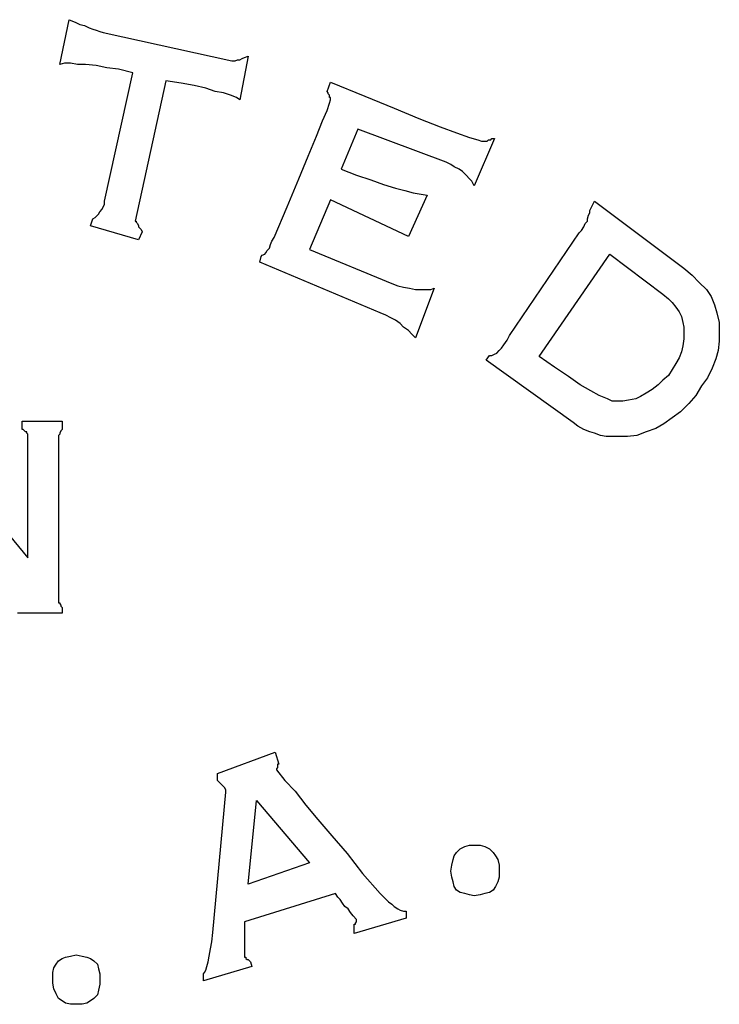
# Model space of a CAD drawing. Extents: x 0 to 19, y -0.1 to 2.1.
# Tile 13 of 17: x 10.5 to 11.7, y 0 to 1.7. Entities that reach past the tile are written whole.
import ezdxf

# ---------------------------------------------------------------- set-up
doc = ezdxf.new("R2010")
doc.units = 0

msp = doc.modelspace()

# ---------------------------------------------------------------- linework, layer by layer
at = {"color": 0}
for p, q in [((10.60742, 1.607422, 0.5), (10.62305, 1.681641, 0.5)), ((10.62305, 1.681641, 0.5), (10.63281, 1.677734, 0.5)), ((10.63281, 1.677734, 0.5), (10.64063, 1.673828, 0.5)), ((10.64063, 1.673828, 0.5), (10.64844, 1.671875, 0.5)), ((10.64844, 1.671875, 0.5), (10.65625, 1.667969, 0.5)), ((10.65625, 1.667969, 0.5), (10.66211, 1.666016, 0.5)), ((10.66211, 1.666016, 0.5), (10.66797, 1.664063, 0.5)), ((10.66797, 1.664063, 0.5), (10.67383, 1.662109, 0.5)), ((10.67383, 1.662109, 0.5), (10.67969, 1.660156, 0.5)), ((10.67969, 1.660156, 0.5), (10.89258, 1.613281, 0.5)), ((10.91992, 1.621094, 0.5), (10.90625, 1.548828, 0.5)), ((10.90625, 1.615234, 0.5), (10.91016, 1.617188, 0.5)), ((10.91016, 1.617188, 0.5), (10.91406, 1.619141, 0.5)), ((10.91406, 1.619141, 0.5), (10.91992, 1.621094, 0.5)), ((10.61523, 1.609375, 0.5), (10.60742, 1.607422, 0.5)), ((10.625, 1.609375, 0.5), (10.61523, 1.609375, 0.5)), ((10.63672, 1.607422, 0.5), (10.625, 1.609375, 0.5)), ((10.65039, 1.607422, 0.5), (10.63672, 1.607422, 0.5)), ((10.66797, 1.605469, 0.5), (10.65039, 1.607422, 0.5)), ((10.68555, 1.601563, 0.5), (10.66797, 1.605469, 0.5)), ((10.70508, 1.599609, 0.5), (10.68555, 1.601563, 0.5)), ((10.89258, 1.613281, 0.5), (10.89453, 1.613281, 0.5)), ((10.89453, 1.613281, 0.5), (10.89648, 1.613281, 0.5)), ((10.89648, 1.613281, 0.5), (10.89844, 1.613281, 0.5)), ((10.89844, 1.613281, 0.5), (10.90234, 1.615234, 0.5)), ((10.90234, 1.615234, 0.5), (10.90625, 1.615234, 0.5)), ((10.68164, 1.380859, 0.5), (10.72852, 1.59375, 0.5)), ((10.72852, 1.59375, 0.5), (10.70508, 1.599609, 0.5)), ((10.7832, 1.580078, 0.5), (10.73242, 1.347656, 0.5)), ((10.80859, 1.576172, 0.5), (10.7832, 1.580078, 0.5)), ((10.83008, 1.572266, 0.5), (10.80859, 1.576172, 0.5)), ((10.84961, 1.568359, 0.5), (10.83008, 1.572266, 0.5)), ((10.86523, 1.5625, 0.5), (10.84961, 1.568359, 0.5)), ((11.05078, 1.5625, 0.5), (11.05664, 1.578125, 0.5)), ((11.05664, 1.578125, 0.5), (11.11328, 1.554688, 0.5)), ((10.87891, 1.560547, 0.5), (10.86523, 1.5625, 0.5)), ((10.89063, 1.556641, 0.5), (10.87891, 1.560547, 0.5)), ((10.90039, 1.552734, 0.5), (10.89063, 1.556641, 0.5)), ((10.90625, 1.548828, 0.5), (10.90039, 1.552734, 0.5)), ((11.05273, 1.560547, 0.5), (11.05078, 1.5625, 0.5)), ((11.05273, 1.558594, 0.5), (11.05273, 1.560547, 0.5)), ((11.05469, 1.556641, 0.5), (11.05273, 1.558594, 0.5)), ((11.05469, 1.554688, 0.5), (11.05469, 1.556641, 0.5)), ((11.05469, 1.552734, 0.5), (11.05469, 1.554688, 0.5)), ((11.05664, 1.552734, 0.5), (11.05469, 1.552734, 0.5)), ((11.05664, 1.550781, 0.5), (11.05664, 1.552734, 0.5)), ((11.11328, 1.554688, 0.5), (11.16211, 1.535156, 0.5)), ((11.05078, 1.53125, 0.5), (11.05469, 1.542969, 0.5)), ((11.05469, 1.542969, 0.5), (11.05664, 1.548828, 0.5)), ((11.05664, 1.548828, 0.5), (11.05664, 1.550781, 0.5)), ((11.16211, 1.535156, 0.5), (11.20313, 1.517578, 0.5)), ((11.04297, 1.513672, 0.5), (11.05078, 1.53125, 0.5)), ((11.0332, 1.488281, 0.5), (11.04297, 1.513672, 0.5)), ((11.20313, 1.517578, 0.5), (11.23828, 1.503906, 0.5)), ((11.23828, 1.503906, 0.5), (11.26563, 1.494141, 0.5)), ((11.01953, 1.455078, 0.5), (11.0332, 1.488281, 0.5)), ((11.10156, 1.5, 0.5), (11.07422, 1.433594, 0.5)), ((11.24805, 1.445313, 0.5), (11.10156, 1.5, 0.5)), ((11.26563, 1.494141, 0.5), (11.28711, 1.486328, 0.5)), ((11.28711, 1.486328, 0.5), (11.30078, 1.482422, 0.5)), ((11.32813, 1.484375, 0.5), (11.29492, 1.40625, 0.5)), ((11.30078, 1.482422, 0.5), (11.30664, 1.480469, 0.5)), ((11.30664, 1.480469, 0.5), (11.30859, 1.480469, 0.5)), ((11.30859, 1.480469, 0.5), (11.3125, 1.480469, 0.5)), ((11.3125, 1.480469, 0.5), (11.31445, 1.480469, 0.5)), ((11.31445, 1.480469, 0.5), (11.31641, 1.480469, 0.5)), ((11.31641, 1.480469, 0.5), (11.31836, 1.482422, 0.5)), ((11.31836, 1.482422, 0.5), (11.32227, 1.482422, 0.5)), ((11.32227, 1.482422, 0.5), (11.32422, 1.484375, 0.5)), ((11.32422, 1.484375, 0.5), (11.32813, 1.484375, 0.5)), ((11.00391, 1.417969, 0.5), (11.01953, 1.455078, 0.5)), ((11.25586, 1.441406, 0.5), (11.24805, 1.445313, 0.5)), ((11.26172, 1.4375, 0.5), (11.25586, 1.441406, 0.5)), ((11.26953, 1.433594, 0.5), (11.26172, 1.4375, 0.5)), ((11.07422, 1.433594, 0.5), (11.09961, 1.423828, 0.5)), ((11.09961, 1.423828, 0.5), (11.12305, 1.416016, 0.5)), ((11.27539, 1.429688, 0.5), (11.26953, 1.433594, 0.5)), ((11.28125, 1.423828, 0.5), (11.27539, 1.429688, 0.5)), ((11.28711, 1.417969, 0.5), (11.28125, 1.423828, 0.5)), ((10.98438, 1.371094, 0.5), (11.00391, 1.417969, 0.5)), ((11.12305, 1.416016, 0.5), (11.14453, 1.408203, 0.5)), ((11.14453, 1.408203, 0.5), (11.16406, 1.402344, 0.5)), ((11.29102, 1.414063, 0.5), (11.28711, 1.417969, 0.5)), ((11.29492, 1.40625, 0.5), (11.29102, 1.414063, 0.5)), ((11.16406, 1.402344, 0.5), (11.17969, 1.398438, 0.5)), ((11.17969, 1.398438, 0.5), (11.19336, 1.394531, 0.5)), ((11.2168, 1.390625, 0.5), (11.18555, 1.322266, 0.5)), ((11.19336, 1.394531, 0.5), (11.20703, 1.392578, 0.5)), ((11.20703, 1.392578, 0.5), (11.2168, 1.390625, 0.5)), ((10.67969, 1.371094, 0.5), (10.68164, 1.375, 0.5)), ((10.68164, 1.375, 0.5), (10.68164, 1.380859, 0.5)), ((11.05664, 1.382813, 0.5), (11.02148, 1.300781, 0.5)), ((11.18555, 1.322266, 0.5), (11.05664, 1.382813, 0.5)), ((11.48633, 1.365234, 0.5), (11.49414, 1.380859, 0.5)), ((11.49414, 1.380859, 0.5), (11.64258, 1.269531, 0.5)), ((10.66602, 1.353516, 0.5), (10.66797, 1.355469, 0.5)), ((10.66797, 1.355469, 0.5), (10.67188, 1.359375, 0.5)), ((10.67188, 1.359375, 0.5), (10.67383, 1.363281, 0.5)), ((10.67383, 1.363281, 0.5), (10.67773, 1.367188, 0.5)), ((10.67773, 1.367188, 0.5), (10.67969, 1.371094, 0.5)), ((10.96289, 1.320313, 0.5), (10.98438, 1.371094, 0.5)), ((11.48242, 1.351563, 0.5), (11.48438, 1.357422, 0.5)), ((11.48438, 1.357422, 0.5), (11.48633, 1.361328, 0.5)), ((11.48633, 1.361328, 0.5), (11.48633, 1.365234, 0.5)), ((10.6582, 1.339844, 0.5), (10.66211, 1.351563, 0.5)), ((10.73828, 1.316406, 0.5), (10.6582, 1.339844, 0.5)), ((10.66211, 1.351563, 0.5), (10.66602, 1.353516, 0.5)), ((10.73242, 1.347656, 0.5), (10.73438, 1.347656, 0.5)), ((10.73438, 1.347656, 0.5), (10.73438, 1.345703, 0.5)), ((10.73438, 1.345703, 0.5), (10.73438, 1.345703, 0.5)), ((10.73438, 1.345703, 0.5), (10.73633, 1.34375, 0.5)), ((10.73633, 1.34375, 0.5), (10.73828, 1.339844, 0.5)), ((10.73828, 1.339844, 0.5), (10.73828, 1.337891, 0.5)), ((11.47656, 1.337891, 0.5), (11.47852, 1.34375, 0.5)), ((11.47852, 1.34375, 0.5), (11.48242, 1.347656, 0.5)), ((11.48242, 1.347656, 0.5), (11.48242, 1.351563, 0.5)), ((10.73828, 1.337891, 0.5), (10.74219, 1.333984, 0.5)), ((10.74414, 1.330078, 0.5), (10.73828, 1.316406, 0.5)), ((10.74219, 1.333984, 0.5), (10.74414, 1.330078, 0.5)), ((11.35352, 1.158203, 0.5), (11.46875, 1.328125, 0.5)), ((11.46875, 1.328125, 0.5), (11.47266, 1.332031, 0.5)), ((11.47266, 1.332031, 0.5), (11.47656, 1.337891, 0.5)), ((10.95508, 1.302734, 0.5), (10.95703, 1.308594, 0.5)), ((10.95703, 1.308594, 0.5), (10.95898, 1.314453, 0.5)), ((10.95898, 1.314453, 0.5), (10.96289, 1.320313, 0.5)), ((10.94141, 1.289063, 0.5), (10.94336, 1.291016, 0.5)), ((10.94336, 1.291016, 0.5), (10.94727, 1.292969, 0.5)), ((10.94727, 1.292969, 0.5), (10.94922, 1.294922, 0.5)), ((10.94922, 1.294922, 0.5), (10.95117, 1.298828, 0.5)), ((10.95117, 1.298828, 0.5), (10.95508, 1.302734, 0.5)), ((11.02148, 1.300781, 0.5), (11.1582, 1.244141, 0.5)), ((11.40234, 1.123047, 0.5), (11.51953, 1.292969, 0.5)), ((11.51953, 1.292969, 0.5), (11.60742, 1.226563, 0.5)), ((10.93945, 1.279297, 0.5), (10.94141, 1.289063, 0.5)), ((11.13867, 1.195313, 0.5), (10.93945, 1.279297, 0.5)), ((11.64258, 1.269531, 0.5), (11.65625, 1.257813, 0.5)), ((11.65625, 1.257813, 0.5), (11.66797, 1.246094, 0.5)), ((11.1582, 1.244141, 0.5), (11.16797, 1.240234, 0.5)), ((11.66797, 1.246094, 0.5), (11.67969, 1.234375, 0.5)), ((11.16797, 1.240234, 0.5), (11.17773, 1.238281, 0.5)), ((11.17773, 1.238281, 0.5), (11.1875, 1.236328, 0.5)), ((11.1875, 1.236328, 0.5), (11.19727, 1.234375, 0.5)), ((11.22852, 1.236328, 0.5), (11.19727, 1.154297, 0.5)), ((11.19727, 1.234375, 0.5), (11.20508, 1.234375, 0.5)), ((11.20508, 1.234375, 0.5), (11.21484, 1.234375, 0.5)), ((11.21484, 1.234375, 0.5), (11.22266, 1.234375, 0.5)), ((11.22266, 1.234375, 0.5), (11.22852, 1.236328, 0.5)), ((11.60742, 1.226563, 0.5), (11.61719, 1.21875, 0.5)), ((11.67969, 1.234375, 0.5), (11.6875, 1.222656, 0.5)), ((11.61719, 1.21875, 0.5), (11.62305, 1.212891, 0.5)), ((11.62305, 1.212891, 0.5), (11.62891, 1.205078, 0.5)), ((11.6875, 1.222656, 0.5), (11.69336, 1.208984, 0.5)), ((11.69336, 1.208984, 0.5), (11.69727, 1.195313, 0.5)), ((11.14844, 1.191406, 0.5), (11.13867, 1.195313, 0.5)), ((11.62891, 1.205078, 0.5), (11.63477, 1.197266, 0.5)), ((11.63477, 1.197266, 0.5), (11.63867, 1.189453, 0.5)), ((11.69727, 1.195313, 0.5), (11.70117, 1.179688, 0.5)), ((11.15625, 1.1875, 0.5), (11.14844, 1.191406, 0.5)), ((11.16406, 1.183594, 0.5), (11.15625, 1.1875, 0.5)), ((11.17188, 1.177734, 0.5), (11.16406, 1.183594, 0.5)), ((11.17773, 1.171875, 0.5), (11.17188, 1.177734, 0.5)), ((11.63867, 1.189453, 0.5), (11.64063, 1.179688, 0.5)), ((11.64063, 1.179688, 0.5), (11.64258, 1.171875, 0.5)), ((11.70117, 1.179688, 0.5), (11.70117, 1.166016, 0.5)), ((11.18555, 1.166016, 0.5), (11.17773, 1.171875, 0.5)), ((11.19141, 1.160156, 0.5), (11.18555, 1.166016, 0.5)), ((11.19727, 1.154297, 0.5), (11.19141, 1.160156, 0.5)), ((11.64258, 1.171875, 0.5), (11.64258, 1.162109, 0.5)), ((11.64258, 1.162109, 0.5), (11.64258, 1.152344, 0.5)), ((11.70117, 1.166016, 0.5), (11.70117, 1.148438, 0.5)), ((11.34375, 1.142578, 0.5), (11.34961, 1.150391, 0.5)), ((11.34961, 1.150391, 0.5), (11.35352, 1.158203, 0.5)), ((11.64258, 1.152344, 0.5), (11.64063, 1.140625, 0.5)), ((11.70117, 1.148438, 0.5), (11.69922, 1.132813, 0.5)), ((11.32422, 1.125, 0.5), (11.32813, 1.126953, 0.5)), ((11.32813, 1.126953, 0.5), (11.33203, 1.128906, 0.5)), ((11.33203, 1.128906, 0.5), (11.33594, 1.132813, 0.5)), ((11.33594, 1.132813, 0.5), (11.33984, 1.136719, 0.5)), ((11.33984, 1.136719, 0.5), (11.34375, 1.142578, 0.5)), ((11.63867, 1.130859, 0.5), (11.63477, 1.121094, 0.5)), ((11.64063, 1.140625, 0.5), (11.63867, 1.130859, 0.5)), ((11.69922, 1.132813, 0.5), (11.69531, 1.119141, 0.5)), ((11.31445, 1.117188, 0.5), (11.32031, 1.125, 0.5)), ((11.45898, 1.013672, 0.5), (11.31445, 1.117188, 0.5)), ((11.32031, 1.125, 0.5), (11.32422, 1.125, 0.5)), ((11.42773, 1.105469, 0.5), (11.40234, 1.123047, 0.5)), ((11.62891, 1.111328, 0.5), (11.62305, 1.101563, 0.5)), ((11.63477, 1.121094, 0.5), (11.62891, 1.111328, 0.5)), ((11.69531, 1.119141, 0.5), (11.68945, 1.103516, 0.5)), ((11.45117, 1.089844, 0.5), (11.42773, 1.105469, 0.5)), ((11.62305, 1.101563, 0.5), (11.61719, 1.091797, 0.5)), ((11.68945, 1.103516, 0.5), (11.68164, 1.087891, 0.5)), ((11.4707, 1.076172, 0.5), (11.45117, 1.089844, 0.5)), ((11.60742, 1.083984, 0.5), (11.59961, 1.076172, 0.5)), ((11.61719, 1.091797, 0.5), (11.60742, 1.083984, 0.5)), ((11.68164, 1.087891, 0.5), (11.67188, 1.074219, 0.5)), ((11.48828, 1.066406, 0.5), (11.4707, 1.076172, 0.5)), ((11.50195, 1.058594, 0.5), (11.48828, 1.066406, 0.5)), ((11.58008, 1.0625, 0.5), (11.57031, 1.056641, 0.5)), ((11.58984, 1.068359, 0.5), (11.58008, 1.0625, 0.5)), ((11.59961, 1.076172, 0.5), (11.58984, 1.068359, 0.5)), ((11.67188, 1.074219, 0.5), (11.66211, 1.058594, 0.5)), ((11.51563, 1.052734, 0.5), (11.50195, 1.058594, 0.5)), ((11.52344, 1.048828, 0.5), (11.51563, 1.052734, 0.5)), ((11.53125, 1.048828, 0.5), (11.52344, 1.048828, 0.5)), ((11.54102, 1.048828, 0.5), (11.53125, 1.048828, 0.5)), ((11.55078, 1.050781, 0.5), (11.54102, 1.048828, 0.5)), ((11.5625, 1.052734, 0.5), (11.55078, 1.050781, 0.5)), ((11.57031, 1.056641, 0.5), (11.5625, 1.052734, 0.5)), ((11.66211, 1.058594, 0.5), (11.65039, 1.044922, 0.5)), ((11.63672, 1.03125, 0.5), (11.62305, 1.021484, 0.5)), ((11.65039, 1.044922, 0.5), (11.63672, 1.03125, 0.5)), ((10.54492, 1.001953, 0.5), (10.54492, 1.015625, 0.5)), ((10.54492, 1.015625, 0.5), (10.61133, 1.015625, 0.5)), ((10.61133, 1.015625, 0.5), (10.61133, 1.001953, 0.5)), ((11.4668, 1.007813, 0.5), (11.45898, 1.013672, 0.5)), ((11.62305, 1.021484, 0.5), (11.60938, 1.011719, 0.5)), ((10.54688, 1.001953, 0.5), (10.54492, 1.001953, 0.5)), ((10.54883, 1, 0.5), (10.54688, 1.001953, 0.5)), ((10.55078, 0.998047, 0.5), (10.54883, 1, 0.5)), ((10.55273, 0.998047, 0.5), (10.55078, 0.998047, 0.5)), ((10.55273, 0.996094, 0.5), (10.55273, 0.998047, 0.5)), ((10.55469, 0.994141, 0.5), (10.55273, 0.996094, 0.5)), ((10.60938, 1, 0.5), (10.60742, 0.996094, 0.5)), ((10.60742, 0.996094, 0.5), (10.60742, 0.994141, 0.5)), ((10.61133, 1.001953, 0.5), (10.60938, 1, 0.5)), ((10.60938, 1, 0.5), (10.60938, 1, 0.5)), ((11.47656, 1.001953, 0.5), (11.4668, 1.007813, 0.5)), ((11.48633, 0.998047, 0.5), (11.47656, 1.001953, 0.5)), ((11.49414, 0.996094, 0.5), (11.48633, 0.998047, 0.5)), ((11.50391, 0.992188, 0.5), (11.49414, 0.996094, 0.5)), ((11.58008, 0.998047, 0.5), (11.56445, 0.992188, 0.5)), ((11.5957, 1.003906, 0.5), (11.58008, 0.998047, 0.5)), ((11.60938, 1.011719, 0.5), (11.5957, 1.003906, 0.5)), ((10.55469, 0.992188, 0.5), (10.55469, 0.994141, 0.5)), ((10.55469, 0.994141, 0.5), (10.55469, 0.994141, 0.5)), ((10.55469, 0.789063, 0.5), (10.55469, 0.992188, 0.5)), ((10.60742, 0.994141, 0.5), (10.60547, 0.992188, 0.5)), ((10.60547, 0.992188, 0.5), (10.60547, 0.988281, 0.5)), ((10.60547, 0.988281, 0.5), (10.60547, 0.984375, 0.5)), ((10.60547, 0.984375, 0.5), (10.60547, 0.982422, 0.5)), ((10.60547, 0.982422, 0.5), (10.60547, 0.720703, 0.5)), ((11.51367, 0.990234, 0.5), (11.50391, 0.992188, 0.5)), ((11.52344, 0.990234, 0.5), (11.51367, 0.990234, 0.5)), ((11.5332, 0.990234, 0.5), (11.52344, 0.990234, 0.5)), ((11.54883, 0.990234, 0.5), (11.5332, 0.990234, 0.5)), ((11.56445, 0.992188, 0.5), (11.54883, 0.990234, 0.5)), ((10.51563, 0.835938, 0.5), (10.55469, 0.789063, 0.5)), ((10.60547, 0.720703, 0.5), (10.60547, 0.71875, 0.5)), ((10.60547, 0.71875, 0.5), (10.60547, 0.716797, 0.5)), ((10.60547, 0.716797, 0.5), (10.60547, 0.714844, 0.5)), ((10.60547, 0.714844, 0.5), (10.60742, 0.714844, 0.5)), ((10.60742, 0.714844, 0.5), (10.60742, 0.712891, 0.5)), ((10.60742, 0.712891, 0.5), (10.60938, 0.710938, 0.5)), ((10.60938, 0.710938, 0.5), (10.60938, 0.708984, 0.5)), ((10.60938, 0.708984, 0.5), (10.61133, 0.707031, 0.5)), ((10.61133, 0.707031, 0.5), (10.61133, 0.697266, 0.5)), ((10.61133, 0.697266, 0.5), (10.53711, 0.697266, 0.5)), ((10.86914, 0.431641, 0.5), (10.96484, 0.466797, 0.5)), ((10.96484, 0.466797, 0.5), (10.9707, 0.447266, 0.5)), ((10.96875, 0.441406, 0.5), (10.9668, 0.439453, 0.5)), ((10.9707, 0.447266, 0.5), (10.96875, 0.447266, 0.5)), ((10.96875, 0.447266, 0.5), (10.96875, 0.445313, 0.5)), ((10.96875, 0.445313, 0.5), (10.96875, 0.443359, 0.5)), ((10.96875, 0.443359, 0.5), (10.96875, 0.443359, 0.5)), ((10.96875, 0.443359, 0.5), (10.96875, 0.441406, 0.5)), ((10.86914, 0.419922, 0.5), (10.86914, 0.431641, 0.5)), ((10.9668, 0.439453, 0.5), (10.9668, 0.439453, 0.5)), ((10.9668, 0.439453, 0.5), (10.9668, 0.4375, 0.5)), ((10.9668, 0.4375, 0.5), (10.98047, 0.419922, 0.5)), ((10.87305, 0.416016, 0.5), (10.86914, 0.419922, 0.5)), ((10.875, 0.414063, 0.5), (10.87305, 0.416016, 0.5)), ((10.87695, 0.412109, 0.5), (10.875, 0.414063, 0.5)), ((10.87891, 0.410156, 0.5), (10.87695, 0.412109, 0.5)), ((10.88086, 0.408203, 0.5), (10.87891, 0.410156, 0.5)), ((10.98047, 0.419922, 0.5), (10.99805, 0.402344, 0.5)), ((10.86133, 0.167969, 0.5), (10.88281, 0.400391, 0.5)), ((10.88281, 0.404297, 0.5), (10.88086, 0.408203, 0.5)), ((10.88281, 0.402344, 0.5), (10.88281, 0.404297, 0.5)), ((10.88281, 0.400391, 0.5), (10.88281, 0.402344, 0.5)), ((10.99805, 0.402344, 0.5), (11.01563, 0.378906, 0.5)), ((10.91992, 0.248047, 0.5), (10.93359, 0.386719, 0.5)), ((10.93359, 0.386719, 0.5), (11.02148, 0.283203, 0.5)), ((11.01563, 0.378906, 0.5), (11.03516, 0.355469, 0.5)), ((11.03516, 0.355469, 0.5), (11.05859, 0.328125, 0.5)), ((11.05859, 0.328125, 0.5), (11.08398, 0.298828, 0.5)), ((11.27148, 0.306641, 0.5), (11.2793, 0.310547, 0.5)), ((11.2793, 0.310547, 0.5), (11.28711, 0.3125, 0.5)), ((11.28711, 0.3125, 0.5), (11.29492, 0.3125, 0.5)), ((11.29492, 0.3125, 0.5), (11.30469, 0.3125, 0.5)), ((11.30469, 0.3125, 0.5), (11.3125, 0.310547, 0.5)), ((11.3125, 0.310547, 0.5), (11.32031, 0.306641, 0.5)), ((11.08398, 0.298828, 0.5), (11.10938, 0.265625, 0.5)), ((11.25977, 0.289063, 0.5), (11.26172, 0.294922, 0.5)), ((11.26172, 0.294922, 0.5), (11.26563, 0.300781, 0.5)), ((11.26563, 0.300781, 0.5), (11.27148, 0.306641, 0.5)), ((11.32031, 0.306641, 0.5), (11.32617, 0.300781, 0.5)), ((11.32617, 0.300781, 0.5), (11.33008, 0.294922, 0.5)), ((11.33008, 0.294922, 0.5), (11.33398, 0.289063, 0.5)), ((11.02148, 0.283203, 0.5), (10.91992, 0.248047, 0.5)), ((11.25586, 0.269531, 0.5), (11.25781, 0.279297, 0.5)), ((11.25781, 0.279297, 0.5), (11.25977, 0.289063, 0.5)), ((11.33398, 0.289063, 0.5), (11.33594, 0.279297, 0.5)), ((11.33594, 0.279297, 0.5), (11.33594, 0.269531, 0.5)), ((11.10938, 0.265625, 0.5), (11.13867, 0.232422, 0.5)), ((11.25781, 0.259766, 0.5), (11.25586, 0.269531, 0.5)), ((11.33594, 0.269531, 0.5), (11.33594, 0.259766, 0.5)), ((11.25977, 0.251953, 0.5), (11.25781, 0.259766, 0.5)), ((11.26172, 0.244141, 0.5), (11.25977, 0.251953, 0.5)), ((11.33398, 0.251953, 0.5), (11.33008, 0.244141, 0.5)), ((11.33594, 0.259766, 0.5), (11.33398, 0.251953, 0.5)), ((11.06445, 0.232422, 0.5), (10.91406, 0.185547, 0.5)), ((11.06836, 0.226563, 0.5), (11.06445, 0.232422, 0.5)), ((11.13867, 0.232422, 0.5), (11.14648, 0.224609, 0.5)), ((11.26563, 0.238281, 0.5), (11.26172, 0.244141, 0.5)), ((11.27148, 0.234375, 0.5), (11.26563, 0.238281, 0.5)), ((11.2793, 0.232422, 0.5), (11.27148, 0.234375, 0.5)), ((11.28711, 0.230469, 0.5), (11.2793, 0.232422, 0.5)), ((11.29492, 0.228516, 0.5), (11.28711, 0.230469, 0.5)), ((11.30469, 0.230469, 0.5), (11.29492, 0.228516, 0.5)), ((11.3125, 0.232422, 0.5), (11.30469, 0.230469, 0.5)), ((11.32031, 0.234375, 0.5), (11.3125, 0.232422, 0.5)), ((11.32617, 0.238281, 0.5), (11.32031, 0.234375, 0.5)), ((11.33008, 0.244141, 0.5), (11.32617, 0.238281, 0.5)), ((11.07227, 0.222656, 0.5), (11.06836, 0.226563, 0.5)), ((11.07617, 0.216797, 0.5), (11.07227, 0.222656, 0.5)), ((11.08008, 0.210938, 0.5), (11.07617, 0.216797, 0.5)), ((11.14648, 0.224609, 0.5), (11.15234, 0.21875, 0.5)), ((11.15234, 0.21875, 0.5), (11.1582, 0.214844, 0.5)), ((11.1582, 0.214844, 0.5), (11.16211, 0.210938, 0.5)), ((11.08594, 0.207031, 0.5), (11.08008, 0.210938, 0.5)), ((11.08984, 0.201172, 0.5), (11.08594, 0.207031, 0.5)), ((11.09375, 0.195313, 0.5), (11.08984, 0.201172, 0.5)), ((11.16211, 0.210938, 0.5), (11.16797, 0.207031, 0.5)), ((11.16797, 0.207031, 0.5), (11.17188, 0.205078, 0.5)), ((11.17188, 0.205078, 0.5), (11.17773, 0.203125, 0.5)), ((11.17773, 0.203125, 0.5), (11.18164, 0.203125, 0.5)), ((11.18164, 0.203125, 0.5), (11.18164, 0.191406, 0.5)), ((10.91406, 0.185547, 0.5), (10.91406, 0.130859, 0.5)), ((11.09961, 0.189453, 0.5), (11.09375, 0.195313, 0.5)), ((11.18164, 0.191406, 0.5), (11.0957, 0.166016, 0.5)), ((11.0957, 0.166016, 0.5), (11.0957, 0.181641, 0.5)), ((11.0957, 0.181641, 0.5), (11.09766, 0.181641, 0.5)), ((11.09766, 0.183594, 0.5), (11.09961, 0.185547, 0.5)), ((11.09766, 0.181641, 0.5), (11.09766, 0.183594, 0.5)), ((11.09766, 0.183594, 0.5), (11.09766, 0.183594, 0.5)), ((11.09766, 0.181641, 0.5), (11.09766, 0.181641, 0.5)), ((11.09961, 0.1875, 0.5), (11.09961, 0.189453, 0.5)), ((11.09961, 0.185547, 0.5), (11.09961, 0.1875, 0.5)), ((11.09961, 0.185547, 0.5), (11.09961, 0.185547, 0.5)), ((10.85938, 0.152344, 0.5), (10.86133, 0.167969, 0.5)), ((10.85742, 0.140625, 0.5), (10.85938, 0.152344, 0.5)), ((10.625, 0.128906, 0.5), (10.63477, 0.130859, 0.5)), ((10.63477, 0.130859, 0.5), (10.64453, 0.128906, 0.5)), ((10.85547, 0.128906, 0.5), (10.85742, 0.140625, 0.5)), ((10.91406, 0.130859, 0.5), (10.91406, 0.128906, 0.5)), ((10.59766, 0.109375, 0.5), (10.60156, 0.115234, 0.5)), ((10.60156, 0.115234, 0.5), (10.60547, 0.121094, 0.5)), ((10.60547, 0.121094, 0.5), (10.61133, 0.125, 0.5)), ((10.61133, 0.125, 0.5), (10.61719, 0.126953, 0.5)), ((10.61719, 0.126953, 0.5), (10.625, 0.128906, 0.5)), ((10.64453, 0.128906, 0.5), (10.65234, 0.126953, 0.5)), ((10.65234, 0.126953, 0.5), (10.6582, 0.125, 0.5)), ((10.6582, 0.125, 0.5), (10.66406, 0.121094, 0.5)), ((10.66406, 0.121094, 0.5), (10.66992, 0.115234, 0.5)), ((10.66992, 0.115234, 0.5), (10.67188, 0.107422, 0.5)), ((10.85156, 0.111328, 0.5), (10.85352, 0.119141, 0.5)), ((10.85352, 0.119141, 0.5), (10.85547, 0.128906, 0.5)), ((10.91406, 0.128906, 0.5), (10.91406, 0.126953, 0.5)), ((10.91406, 0.126953, 0.5), (10.91602, 0.126953, 0.5)), ((10.91602, 0.126953, 0.5), (10.91602, 0.125, 0.5)), ((10.91602, 0.125, 0.5), (10.91797, 0.123047, 0.5)), ((10.91797, 0.123047, 0.5), (10.91992, 0.123047, 0.5)), ((10.91992, 0.123047, 0.5), (10.92188, 0.121094, 0.5)), ((10.92188, 0.121094, 0.5), (10.92383, 0.119141, 0.5)), ((10.92383, 0.119141, 0.5), (10.92578, 0.111328, 0.5)), ((10.5957, 0.101563, 0.5), (10.59766, 0.109375, 0.5)), ((10.5957, 0.09375, 0.5), (10.5957, 0.101563, 0.5)), ((10.67188, 0.107422, 0.5), (10.67383, 0.099609, 0.5)), ((10.67383, 0.099609, 0.5), (10.67383, 0.091797, 0.5)), ((10.92578, 0.111328, 0.5), (10.8457, 0.087891, 0.5)), ((10.8457, 0.099609, 0.5), (10.84766, 0.101563, 0.5)), ((10.8457, 0.087891, 0.5), (10.8457, 0.099609, 0.5)), ((10.84766, 0.101563, 0.5), (10.84961, 0.105469, 0.5)), ((10.84961, 0.105469, 0.5), (10.85156, 0.111328, 0.5)), ((10.5957, 0.083984, 0.5), (10.5957, 0.09375, 0.5)), ((10.59766, 0.074219, 0.5), (10.5957, 0.083984, 0.5)), ((10.67383, 0.082031, 0.5), (10.67188, 0.072266, 0.5)), ((10.67383, 0.091797, 0.5), (10.67383, 0.082031, 0.5)), ((10.60156, 0.066406, 0.5), (10.59766, 0.074219, 0.5)), ((10.60547, 0.058594, 0.5), (10.60156, 0.066406, 0.5)), ((10.67188, 0.072266, 0.5), (10.66992, 0.064453, 0.5)), ((10.61133, 0.054688, 0.5), (10.60547, 0.058594, 0.5)), ((10.61719, 0.050781, 0.5), (10.61133, 0.054688, 0.5)), ((10.625, 0.048828, 0.5), (10.61719, 0.050781, 0.5)), ((10.65234, 0.050781, 0.5), (10.64453, 0.048828, 0.5)), ((10.6582, 0.054688, 0.5), (10.65234, 0.050781, 0.5)), ((10.66406, 0.058594, 0.5), (10.6582, 0.054688, 0.5)), ((10.66992, 0.064453, 0.5), (10.66406, 0.058594, 0.5)), ((10.63477, 0.048828, 0.5), (10.625, 0.048828, 0.5)), ((10.64453, 0.048828, 0.5), (10.63477, 0.048828, 0.5))]:
    msp.add_line(p, q, dxfattribs=at)

doc.saveas('drawing.dxf')
